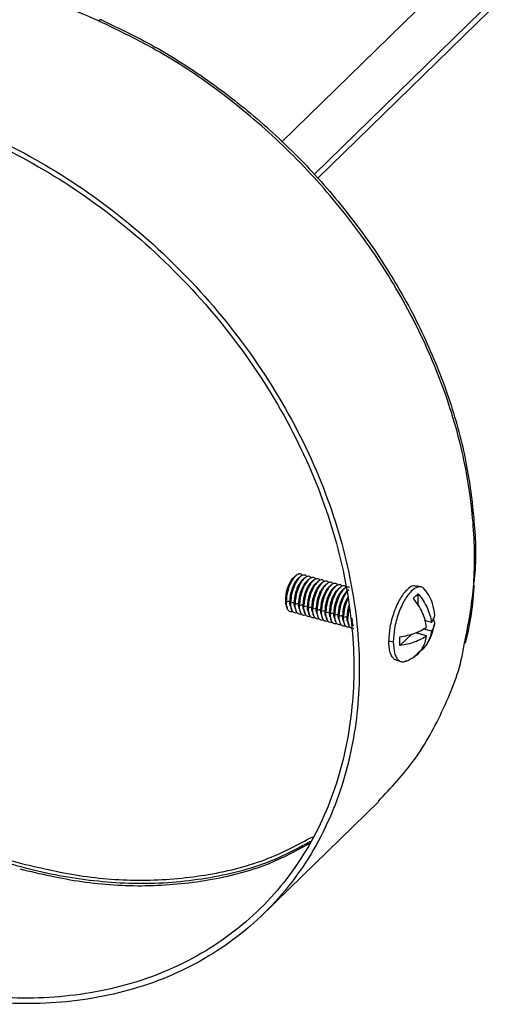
# Paper-space layout '_Trimétrica' of a CAD drawing. Header units: millimetres. Extents: x -1231 to -12, y 3188 to 3876.
# Tile 2 of 6: x -1176 to -1130, y 3293 to 3389. Entities that reach past the tile are written whole.
import ezdxf

# ---------------------------------------------------------------- set-up
doc = ezdxf.new("R2010")
doc.units = ezdxf.units.MM

psp = doc.layouts.new('_Trimétrica')

# ---------------------------------------------------------------- linework, layer by layer
at = {"color": 7, "linetype": 'Continuous', "lineweight": 25}
for p, q in [((-829.17, 3690.469), (-1150.513, 3376.829)), ((-825.21, 3688.082), (-1147.339, 3373.674)), ((-1146.999, 3373.272), (-825.672, 3686.896)), ((-1168.006, 3388.696), (-1168.089, 3388.708)), ((-1149.111, 3334.662), (-1149.346, 3334.459)), ((-1148.683, 3334.545), (-1148.918, 3334.342)), ((-1148.255, 3334.429), (-1148.49, 3334.226)), ((-1147.826, 3334.312), (-1148.061, 3334.11)), ((-1147.398, 3334.196), (-1147.633, 3333.993)), ((-1146.97, 3334.08), (-1147.205, 3333.877)), ((-1146.542, 3333.963), (-1146.777, 3333.76)), ((-1146.114, 3333.847), (-1146.348, 3333.644)), ((-1145.683, 3333.733), (-1145.918, 3333.53)), ((-1145.257, 3333.614), (-1145.492, 3333.411)), ((-1144.829, 3333.498), (-1145.064, 3333.295)), ((-1144.401, 3333.381), (-1144.636, 3333.178)), ((-1143.972, 3333.265), (-1144.207, 3333.062)), ((-1136.911, 3333.542), (-1137.354, 3333.663)), ((-1150.136, 3332.319), (-1150.049, 3332.12)), ((-1150.049, 3332.12), (-1149.707, 3332.202)), ((-1149.707, 3332.202), (-1149.621, 3332.004)), ((-1137.216, 3331.732), (-1137.216, 3332.879)), ((-1150.069, 3331.819), (-1149.97, 3331.526)), ((-1149.637, 3331.689), (-1149.537, 3331.395)), ((-1149.621, 3332.004), (-1149.279, 3332.086)), ((-1149.279, 3332.086), (-1149.192, 3331.888)), ((-1149.213, 3331.586), (-1149.114, 3331.294)), ((-1149.192, 3331.888), (-1148.851, 3331.97)), ((-1148.851, 3331.97), (-1148.764, 3331.771)), ((-1148.785, 3331.469), (-1148.686, 3331.177)), ((-1148.764, 3331.771), (-1148.423, 3331.853)), ((-1148.423, 3331.853), (-1148.336, 3331.655)), ((-1148.357, 3331.353), (-1148.257, 3331.061)), ((-1148.336, 3331.655), (-1147.995, 3331.737)), ((-1147.995, 3331.737), (-1147.908, 3331.538)), ((-1147.924, 3331.224), (-1147.824, 3330.929)), ((-1147.908, 3331.538), (-1147.566, 3331.62)), ((-1147.566, 3331.62), (-1147.48, 3331.422)), ((-1147.48, 3331.422), (-1147.138, 3331.504)), ((-1147.138, 3331.504), (-1147.051, 3331.306)), ((-1147.051, 3331.306), (-1146.71, 3331.388)), ((-1146.71, 3331.388), (-1146.623, 3331.189)), ((-1146.623, 3331.189), (-1146.282, 3331.271)), ((-1146.282, 3331.271), (-1146.195, 3331.073)), ((-1147.5, 3331.12), (-1147.401, 3330.828)), ((-1147.072, 3331.004), (-1146.973, 3330.712)), ((-1146.644, 3330.888), (-1146.544, 3330.595)), ((-1146.216, 3330.771), (-1146.116, 3330.479)), ((-1146.195, 3331.073), (-1145.854, 3331.155)), ((-1145.854, 3331.155), (-1145.767, 3330.957)), ((-1145.787, 3330.655), (-1145.688, 3330.363)), ((-1145.767, 3330.957), (-1145.425, 3331.038)), ((-1145.425, 3331.038), (-1145.339, 3330.84)), ((-1145.359, 3330.538), (-1145.26, 3330.246)), ((-1145.339, 3330.84), (-1144.997, 3330.922)), ((-1144.997, 3330.922), (-1144.91, 3330.724)), ((-1144.931, 3330.422), (-1144.832, 3330.13)), ((-1144.91, 3330.724), (-1144.569, 3330.806)), ((-1144.569, 3330.806), (-1144.482, 3330.607)), ((-1144.503, 3330.306), (-1144.403, 3330.014)), ((-1144.482, 3330.607), (-1144.141, 3330.689)), ((-1144.141, 3330.689), (-1144.054, 3330.491)), ((-1143.713, 3330.573), (-1143.626, 3330.375)), ((-1135.939, 3330.112), (-1136.601, 3330.292)), ((-1136.579, 3330.223), (-1136.529, 3330.272)), ((-1144.075, 3330.189), (-1143.975, 3329.897)), ((-1143.646, 3330.073), (-1143.547, 3329.781)), ((-1135.939, 3329.255), (-1136.741, 3329.473)), ((-1140.084, 3328.335), (-1139.642, 3328.215)), ((-1139, 3327.86), (-1137.818, 3329.014)), ((-1136.405, 3328.799), (-1137.495, 3329.095)), ((-1137.216, 3329.019), (-1137.216, 3329.213)), ((-1139.317, 3326.424), (-1138.875, 3326.304)), ((-1152.245, 3301.776), (-1141.045, 3312.708))]:
    psp.add_line(p, q, dxfattribs=at)
for start, end in [(7.44698, 36.89744), (324.13028, 352.43887), (292.63964, 304.50337)]:
    psp.add_arc((-1140.116, 3330.527), 4.516, start, end, dxfattribs=at)
for points in [[(-1168.291, 3388.609), (-1170.821, 3389.729), (-1173.4, 3390.648), (-1175.97, 3391.347)], [(-1137.683, 3332.424), (-1137.529, 3332.616), (-1137.37, 3332.772), (-1137.216, 3332.879)], [(-1139, 3327.86), (-1139.024, 3328.12), (-1139.024, 3328.412), (-1139, 3328.717)], [(-1137.449, 3326.922), (-1137.527, 3326.845), (-1137.606, 3326.78), (-1137.683, 3326.726)], [(-1137.216, 3327.181), (-1137.293, 3327.085), (-1137.371, 3326.998), (-1137.449, 3326.922)], [(-1183.308, 3309.353), (-1180.828, 3308.255), (-1178.301, 3307.354), (-1175.783, 3306.669)]]:
    psp.add_open_spline(points, degree=3, dxfattribs=at)
for points, knots in [([(-1168.089, 3388.708), (-1168.106, 3388.714), (-1168.156, 3388.731), (-1168.236, 3388.658), (-1168.291, 3388.609)], [0, 0, 0, 0, 0.3288, 1, 1, 1, 1]), ([(-1168.006, 3388.696), (-1166.275, 3387.869), (-1162.739, 3386.179), (-1157.562, 3382.855), (-1152.493, 3378.892), (-1147.695, 3374.275), (-1143.321, 3369.108), (-1139.514, 3363.508), (-1136.39, 3357.631), (-1134.031, 3351.646), (-1132.449, 3345.712), (-1131.718, 3340.015), (-1131.545, 3336.065), (-1131.797, 3334.119), (-1131.827, 3333.887)], [0, 0, 0, 0, 0.082243, 0.168051, 0.256941, 0.348291, 0.441358, 0.535308, 0.629259, 0.722326, 0.813676, 0.902566, 0.988374, 1, 1, 1, 1]), ([(-1132.742, 3327.937), (-1132.419, 3329.533), (-1131.723, 3332.975), (-1131.678, 3338.746), (-1132.449, 3345.109), (-1134.227, 3351.777), (-1137.005, 3358.523), (-1140.746, 3365.111), (-1145.33, 3371.3), (-1150.581, 3376.883), (-1156.288, 3381.68), (-1162.211, 3385.671), (-1166.294, 3387.644), (-1168.291, 3388.609)], [0, 0, 0, 0, 0.074729, 0.161147, 0.251444, 0.344887, 0.44055, 0.537364, 0.634178, 0.729842, 0.823284, 0.913582, 1, 1, 1, 1]), ([(-1187.17, 3380.415), (-1184.565, 3379.706), (-1181.861, 3378.747), (-1176.386, 3376.277), (-1173.615, 3374.766), (-1168.171, 3371.198), (-1165.5, 3369.141), (-1160.444, 3364.563), (-1158.06, 3362.042), (-1153.743, 3356.685), (-1151.81, 3353.849), (-1148.505, 3348.05), (-1147.132, 3345.088), (-1144.977, 3339.227), (-1144.194, 3336.328), (-1143.181, 3330.746), (-1142.949, 3328.063), (-1142.949, 3323.012), (-1143.181, 3320.456), (-1144.194, 3315.424), (-1144.977, 3312.951), (-1147.132, 3308.261), (-1148.505, 3306.045), (-1151.81, 3302.043), (-1153.743, 3300.258), (-1158.06, 3297.247), (-1160.444, 3296.022), (-1165.5, 3294.193), (-1168.171, 3293.588), (-1173.615, 3292.979), (-1176.386, 3292.973), (-1181.861, 3293.479), (-1184.565, 3293.99), (-1187.17, 3294.698)], [0, 0, 0, 0, 0.0625, 0.0625, 0.125, 0.125, 0.1875, 0.1875, 0.25, 0.25, 0.3125, 0.3125, 0.375, 0.375, 0.4375, 0.4375, 0.5, 0.5, 0.5625, 0.5625, 0.625, 0.625, 0.6875, 0.6875, 0.75, 0.75, 0.8125, 0.8125, 0.875, 0.875, 0.9375, 0.9375, 1, 1, 1, 1]), ([(-1187.17, 3379.9), (-1184.596, 3379.201), (-1181.925, 3378.253), (-1176.515, 3375.812), (-1173.777, 3374.319), (-1168.399, 3370.794), (-1165.76, 3368.762), (-1160.765, 3364.239), (-1158.409, 3361.748), (-1154.144, 3356.455), (-1152.235, 3353.653), (-1148.969, 3347.924), (-1147.612, 3344.998), (-1145.483, 3339.207), (-1144.71, 3336.343), (-1143.709, 3330.828), (-1143.48, 3328.177), (-1143.48, 3323.187), (-1143.709, 3320.661), (-1144.71, 3315.69), (-1145.483, 3313.246), (-1147.612, 3308.612), (-1148.969, 3306.424), (-1152.235, 3302.47), (-1154.144, 3300.706), (-1158.409, 3297.731), (-1160.765, 3296.521), (-1165.76, 3294.713), (-1168.399, 3294.115), (-1173.777, 3293.513), (-1176.515, 3293.508), (-1181.925, 3294.008), (-1184.596, 3294.512), (-1187.17, 3295.212)], [0, 0, 0, 0, 0.0625, 0.0625, 0.125, 0.125, 0.1875, 0.1875, 0.25, 0.25, 0.3125, 0.3125, 0.375, 0.375, 0.4375, 0.4375, 0.5, 0.5, 0.5625, 0.5625, 0.625, 0.625, 0.6875, 0.6875, 0.75, 0.75, 0.8125, 0.8125, 0.875, 0.875, 0.9375, 0.9375, 1, 1, 1, 1]), ([(-1149.351, 3334.443), (-1149.364, 3334.435), (-1149.468, 3334.374), (-1149.628, 3334.128), (-1149.802, 3333.8), (-1149.921, 3333.504), (-1150.017, 3333.193), (-1150.11, 3332.782), (-1150.126, 3332.501), (-1150.136, 3332.319)], [0, 0, 0, 0, 0.032056, 0.263824, 0.39003, 0.516028, 0.642234, 0.768233, 1, 1, 1, 1]), ([(-1148.466, 3334.66), (-1148.488, 3334.693), (-1148.547, 3334.778), (-1148.673, 3334.833), (-1148.879, 3334.831), (-1149.162, 3334.653), (-1149.445, 3334.278), (-1149.652, 3333.879), (-1149.794, 3333.529), (-1149.908, 3333.157), (-1150.019, 3332.67), (-1150.037, 3332.337), (-1150.049, 3332.12)], [0, 0, 0, 0, 0.050075, 0.13344, 0.215073, 0.366717, 0.518361, 0.599993, 0.683358, 0.766723, 0.848356, 1, 1, 1, 1]), ([(-1148.923, 3334.326), (-1148.935, 3334.319), (-1149.039, 3334.258), (-1149.2, 3334.012), (-1149.373, 3333.685), (-1149.493, 3333.388), (-1149.589, 3333.075), (-1149.682, 3332.665), (-1149.698, 3332.384), (-1149.707, 3332.202)], [0, 0, 0, 0, 0.0320582, 0.2638385, 0.3886099, 0.5160291, 0.6434483, 0.7682197, 1, 1, 1, 1]), ([(-1148.075, 3334.575), (-1148.085, 3334.595), (-1148.159, 3334.741), (-1148.397, 3334.737), (-1148.732, 3334.541), (-1149.078, 3334.08), (-1149.377, 3333.426), (-1149.583, 3332.672), (-1149.608, 3332.221), (-1149.621, 3332.004)], [0, 0, 0, 0, 0.027141, 0.1957, 0.351428, 0.507155, 0.675714, 0.844272, 1, 1, 1, 1]), ([(-1148.495, 3334.21), (-1148.507, 3334.203), (-1148.611, 3334.142), (-1148.771, 3333.896), (-1148.945, 3333.568), (-1149.064, 3333.272), (-1149.161, 3332.959), (-1149.254, 3332.548), (-1149.269, 3332.268), (-1149.279, 3332.086)], [0, 0, 0, 0, 0.032058, 0.263839, 0.38861, 0.516029, 0.643448, 0.76822, 1, 1, 1, 1]), ([(-1147.609, 3334.428), (-1147.632, 3334.46), (-1147.691, 3334.545), (-1147.817, 3334.6), (-1148.022, 3334.598), (-1148.306, 3334.421), (-1148.589, 3334.045), (-1148.795, 3333.647), (-1148.937, 3333.296), (-1149.052, 3332.924), (-1149.162, 3332.437), (-1149.181, 3332.104), (-1149.192, 3331.888)], [0, 0, 0, 0, 0.050075, 0.13344, 0.215073, 0.366717, 0.518361, 0.599993, 0.683358, 0.766723, 0.848356, 1, 1, 1, 1]), ([(-1148.066, 3334.094), (-1148.079, 3334.086), (-1148.183, 3334.025), (-1148.343, 3333.78), (-1148.517, 3333.452), (-1148.636, 3333.156), (-1148.733, 3332.842), (-1148.826, 3332.432), (-1148.841, 3332.152), (-1148.851, 3331.97)], [0, 0, 0, 0, 0.032058, 0.263839, 0.38861, 0.516029, 0.643448, 0.76822, 1, 1, 1, 1]), ([(-1147.181, 3334.311), (-1147.203, 3334.343), (-1147.262, 3334.429), (-1147.389, 3334.484), (-1147.594, 3334.482), (-1147.878, 3334.304), (-1148.161, 3333.928), (-1148.367, 3333.53), (-1148.509, 3333.18), (-1148.624, 3332.808), (-1148.734, 3332.321), (-1148.752, 3331.988), (-1148.764, 3331.771)], [0, 0, 0, 0, 0.050075, 0.13344, 0.215073, 0.366717, 0.518361, 0.599993, 0.683358, 0.766723, 0.848356, 1, 1, 1, 1]), ([(-1146.753, 3334.195), (-1146.775, 3334.227), (-1146.834, 3334.312), (-1146.96, 3334.368), (-1147.166, 3334.366), (-1147.449, 3334.188), (-1147.732, 3333.812), (-1147.939, 3333.414), (-1148.081, 3333.064), (-1148.195, 3332.691), (-1148.306, 3332.204), (-1148.324, 3331.871), (-1148.336, 3331.655)], [0, 0, 0, 0, 0.050075, 0.13344, 0.215073, 0.366717, 0.518361, 0.599993, 0.683358, 0.766723, 0.848356, 1, 1, 1, 1]), ([(-1146.325, 3334.079), (-1146.347, 3334.111), (-1146.406, 3334.196), (-1146.532, 3334.251), (-1146.738, 3334.249), (-1147.021, 3334.072), (-1147.304, 3333.696), (-1147.511, 3333.297), (-1147.653, 3332.947), (-1147.767, 3332.575), (-1147.878, 3332.088), (-1147.896, 3331.755), (-1147.908, 3331.538)], [0, 0, 0, 0, 0.050075, 0.13344, 0.215073, 0.366717, 0.518361, 0.599993, 0.683358, 0.766723, 0.848356, 1, 1, 1, 1]), ([(-1145.897, 3333.962), (-1145.919, 3333.994), (-1145.978, 3334.08), (-1146.104, 3334.135), (-1146.309, 3334.133), (-1146.593, 3333.955), (-1146.876, 3333.579), (-1147.082, 3333.181), (-1147.224, 3332.831), (-1147.339, 3332.459), (-1147.45, 3331.971), (-1147.468, 3331.638), (-1147.48, 3331.422)], [0, 0, 0, 0, 0.050075, 0.13344, 0.215073, 0.366717, 0.518361, 0.599993, 0.683358, 0.766723, 0.848356, 1, 1, 1, 1]), ([(-1147.638, 3333.977), (-1147.651, 3333.97), (-1147.755, 3333.909), (-1147.915, 3333.663), (-1148.088, 3333.336), (-1148.208, 3333.039), (-1148.304, 3332.726), (-1148.398, 3332.316), (-1148.413, 3332.035), (-1148.423, 3331.853)], [0, 0, 0, 0, 0.032058, 0.263839, 0.38861, 0.516029, 0.643448, 0.76822, 1, 1, 1, 1]), ([(-1147.21, 3333.861), (-1147.223, 3333.853), (-1147.327, 3333.792), (-1147.487, 3333.547), (-1147.66, 3333.219), (-1147.78, 3332.923), (-1147.876, 3332.61), (-1147.969, 3332.199), (-1147.985, 3331.919), (-1147.995, 3331.737)], [0, 0, 0, 0, 0.032058, 0.263839, 0.38861, 0.516029, 0.643448, 0.76822, 1, 1, 1, 1]), ([(-1146.782, 3333.744), (-1146.794, 3333.737), (-1146.898, 3333.676), (-1147.11, 3333.356), (-1147.361, 3332.822), (-1147.535, 3332.182), (-1147.556, 3331.803), (-1147.566, 3331.62)], [0, 0, 0, 0, 0.0321427, 0.2645334, 0.5160713, 0.7676093, 1, 1, 1, 1]), ([(-1146.353, 3333.628), (-1146.366, 3333.621), (-1146.47, 3333.56), (-1146.63, 3333.314), (-1146.804, 3332.987), (-1146.923, 3332.69), (-1147.02, 3332.377), (-1147.113, 3331.967), (-1147.128, 3331.686), (-1147.138, 3331.504)], [0, 0, 0, 0, 0.0320582, 0.2638385, 0.3886099, 0.5160291, 0.6434483, 0.7682197, 1, 1, 1, 1]), ([(-1145.47, 3333.847), (-1145.491, 3333.879), (-1145.55, 3333.964), (-1145.676, 3334.019), (-1145.881, 3334.017), (-1146.165, 3333.839), (-1146.448, 3333.463), (-1146.654, 3333.065), (-1146.796, 3332.714), (-1146.911, 3332.342), (-1147.021, 3331.855), (-1147.04, 3331.522), (-1147.051, 3331.306)], [0, 0, 0, 0, 0.049349, 0.132778, 0.214473, 0.366233, 0.517993, 0.599688, 0.683116, 0.766545, 0.84824, 1, 1, 1, 1]), ([(-1145.923, 3333.513), (-1145.936, 3333.505), (-1146.041, 3333.444), (-1146.202, 3333.198), (-1146.375, 3332.87), (-1146.495, 3332.574), (-1146.592, 3332.261), (-1146.685, 3331.85), (-1146.7, 3331.57), (-1146.71, 3331.388)], [0, 0, 0, 0, 0.033868, 0.265215, 0.389753, 0.516934, 0.644115, 0.768653, 1, 1, 1, 1]), ([(-1145.04, 3333.729), (-1145.062, 3333.761), (-1145.121, 3333.847), (-1145.248, 3333.902), (-1145.453, 3333.9), (-1145.737, 3333.722), (-1146.02, 3333.347), (-1146.226, 3332.948), (-1146.368, 3332.598), (-1146.483, 3332.226), (-1146.593, 3331.739), (-1146.611, 3331.406), (-1146.623, 3331.189)], [0, 0, 0, 0, 0.050075, 0.13344, 0.215073, 0.366717, 0.518361, 0.599993, 0.683358, 0.766723, 0.848356, 1, 1, 1, 1]), ([(-1145.497, 3333.395), (-1145.51, 3333.388), (-1145.614, 3333.327), (-1145.774, 3333.081), (-1145.947, 3332.754), (-1146.067, 3332.457), (-1146.163, 3332.144), (-1146.256, 3331.734), (-1146.272, 3331.453), (-1146.282, 3331.271)], [0, 0, 0, 0, 0.032058, 0.263839, 0.38861, 0.516029, 0.643448, 0.76822, 1, 1, 1, 1]), ([(-1144.612, 3333.613), (-1144.634, 3333.645), (-1144.693, 3333.73), (-1144.819, 3333.786), (-1145.025, 3333.784), (-1145.308, 3333.606), (-1145.591, 3333.23), (-1145.798, 3332.832), (-1145.94, 3332.482), (-1146.054, 3332.109), (-1146.165, 3331.622), (-1146.183, 3331.289), (-1146.195, 3331.073)], [0, 0, 0, 0, 0.050075, 0.13344, 0.215073, 0.366717, 0.518361, 0.599993, 0.683358, 0.766723, 0.848356, 1, 1, 1, 1]), ([(-1145.069, 3333.279), (-1145.082, 3333.272), (-1145.186, 3333.211), (-1145.346, 3332.965), (-1145.519, 3332.637), (-1145.639, 3332.341), (-1145.735, 3332.028), (-1145.828, 3331.617), (-1145.844, 3331.337), (-1145.854, 3331.155)], [0, 0, 0, 0, 0.032058, 0.263839, 0.38861, 0.516029, 0.643448, 0.76822, 1, 1, 1, 1]), ([(-1144.184, 3333.497), (-1144.206, 3333.529), (-1144.265, 3333.614), (-1144.391, 3333.669), (-1144.596, 3333.667), (-1144.88, 3333.49), (-1145.163, 3333.114), (-1145.37, 3332.716), (-1145.512, 3332.365), (-1145.626, 3331.993), (-1145.737, 3331.506), (-1145.755, 3331.173), (-1145.767, 3330.957)], [0, 0, 0, 0, 0.050075, 0.13344, 0.215073, 0.366717, 0.518361, 0.599993, 0.683358, 0.766723, 0.848356, 1, 1, 1, 1]), ([(-1144.641, 3333.163), (-1144.653, 3333.155), (-1144.757, 3333.094), (-1144.918, 3332.849), (-1145.091, 3332.521), (-1145.211, 3332.224), (-1145.307, 3331.911), (-1145.4, 3331.501), (-1145.415, 3331.221), (-1145.425, 3331.038)], [0, 0, 0, 0, 0.032058, 0.263839, 0.38861, 0.516029, 0.643448, 0.76822, 1, 1, 1, 1]), ([(-1143.895, 3333.505), (-1143.918, 3333.52), (-1143.987, 3333.561), (-1144.17, 3333.545), (-1144.451, 3333.375), (-1144.735, 3332.997), (-1144.941, 3332.599), (-1145.083, 3332.249), (-1145.198, 3331.877), (-1145.308, 3331.39), (-1145.327, 3331.057), (-1145.339, 3330.84)], [0, 0, 0, 0, 0.046539, 0.136358, 0.30321, 0.470061, 0.55988, 0.651605, 0.74333, 0.833149, 1, 1, 1, 1]), ([(-1143.973, 3333.249), (-1143.99, 3333.24), (-1144.115, 3333.167), (-1144.307, 3332.873), (-1144.513, 3332.484), (-1144.655, 3332.132), (-1144.77, 3331.76), (-1144.88, 3331.273), (-1144.898, 3330.94), (-1144.91, 3330.724)], [0, 0, 0, 0, 0.03551, 0.266464, 0.39079, 0.517755, 0.64472, 0.769046, 1, 1, 1, 1]), ([(-1137.373, 3333.588), (-1137.475, 3333.628), (-1137.754, 3333.74), (-1138.338, 3333.318), (-1139.011, 3332.44), (-1139.603, 3331.14), (-1140.009, 3329.653), (-1140.06, 3328.762), (-1140.084, 3328.335)], [0, 0, 0, 0, 0.100443, 0.274614, 0.448786, 0.637307, 0.825829, 1, 1, 1, 1]), ([(-1136.544, 3333.204), (-1136.579, 3333.276), (-1136.736, 3333.602), (-1137.224, 3333.615), (-1137.889, 3333.22), (-1138.571, 3332.313), (-1139.16, 3331.022), (-1139.567, 3329.532), (-1139.617, 3328.642), (-1139.642, 3328.215)], [0, 0, 0, 0, 0.046488, 0.211695, 0.364326, 0.516956, 0.682163, 0.847369, 1, 1, 1, 1]), ([(-1132.602, 3328.106), (-1132.521, 3328.443), (-1132.215, 3329.712), (-1131.922, 3331.573), (-1131.809, 3333.127), (-1131.768, 3333.689)], [0, 0, 0, 0, 0.1874184, 0.7062526, 1, 1, 1, 1]), ([(-1150.136, 3332.319), (-1150.133, 3332.141), (-1150.131, 3331.945), (-1150.072, 3331.845), (-1150.067, 3331.835)], [0, 0, 0, 0, 0.902415, 1, 1, 1, 1]), ([(-1149.635, 3331.696), (-1149.642, 3331.713), (-1149.693, 3331.838), (-1149.701, 3332.033), (-1149.707, 3332.202)], [0, 0, 0, 0, 0.137081, 1, 1, 1, 1]), ([(-1144.212, 3333.046), (-1144.225, 3333.039), (-1144.329, 3332.978), (-1144.489, 3332.732), (-1144.663, 3332.405), (-1144.782, 3332.108), (-1144.879, 3331.795), (-1144.972, 3331.385), (-1144.987, 3331.104), (-1144.997, 3330.922)], [0, 0, 0, 0, 0.0320582, 0.2638385, 0.3886099, 0.5160291, 0.6434483, 0.7682197, 1, 1, 1, 1]), ([(-1144.101, 3332.533), (-1144.146, 3332.452), (-1144.236, 3332.286), (-1144.354, 3331.992), (-1144.451, 3331.679), (-1144.544, 3331.268), (-1144.559, 3330.988), (-1144.569, 3330.806)], [0, 0, 0, 0, 0.16495, 0.338982, 0.513014, 0.68343, 1, 1, 1, 1]), ([(-1144.073, 3332.377), (-1144.076, 3332.372), (-1144.132, 3332.263), (-1144.226, 3332.013), (-1144.342, 3331.645), (-1144.452, 3331.156), (-1144.47, 3330.824), (-1144.482, 3330.607)], [0, 0, 0, 0, 0.009701, 0.216088, 0.422476, 0.624574, 1, 1, 1, 1]), ([(-1136.405, 3329.656), (-1136.457, 3330.121), (-1136.596, 3330.614), (-1137.036, 3331.568), (-1137.336, 3332.025), (-1137.683, 3332.424)], [0, 0, 0, 0, 0.5, 0.5, 1, 1, 1, 1]), ([(-1137.216, 3332.879), (-1136.87, 3332.481), (-1136.569, 3332.023), (-1136.129, 3331.07), (-1135.991, 3330.576), (-1135.939, 3330.112)], [0, 0, 0, 0, 0.5, 0.5, 1, 1, 1, 1]), ([(-1149.438, 3331.185), (-1149.455, 3331.173), (-1149.59, 3331.083), (-1149.803, 3331.19), (-1150.011, 3331.523), (-1150.037, 3331.927), (-1150.049, 3332.12)], [0, 0, 0, 0, 0.046962, 0.372912, 0.698862, 1, 1, 1, 1]), ([(-1149.042, 3331.048), (-1149.048, 3331.044), (-1149.113, 3331.002), (-1149.222, 3331.029), (-1149.366, 3331.091), (-1149.48, 3331.243), (-1149.591, 3331.513), (-1149.609, 3331.811), (-1149.621, 3332.004)], [0, 0, 0, 0, 0.016915, 0.183538, 0.353696, 0.523854, 0.690476, 1, 1, 1, 1]), ([(-1149.211, 3331.592), (-1149.217, 3331.605), (-1149.266, 3331.726), (-1149.273, 3331.916), (-1149.279, 3332.086)], [0, 0, 0, 0, 0.107474, 1, 1, 1, 1]), ([(-1148.581, 3330.952), (-1148.598, 3330.941), (-1148.734, 3330.85), (-1148.947, 3330.958), (-1149.155, 3331.29), (-1149.18, 3331.694), (-1149.192, 3331.888)], [0, 0, 0, 0, 0.046962, 0.372912, 0.698862, 1, 1, 1, 1]), ([(-1148.782, 3331.486), (-1148.788, 3331.495), (-1148.846, 3331.596), (-1148.849, 3331.792), (-1148.851, 3331.97)], [0, 0, 0, 0, 0.097585, 1, 1, 1, 1]), ([(-1148.204, 3330.804), (-1148.286, 3330.783), (-1148.365, 3330.79), (-1148.507, 3330.863), (-1148.57, 3330.93), (-1148.669, 3331.112), (-1148.706, 3331.228), (-1148.754, 3331.485), (-1148.764, 3331.627), (-1148.764, 3331.771)], [0, 0, 0, 0, 0.25, 0.25, 0.5, 0.5, 0.75, 0.75, 1, 1, 1, 1]), ([(-1148.354, 3331.369), (-1148.36, 3331.379), (-1148.418, 3331.479), (-1148.421, 3331.676), (-1148.423, 3331.853)], [0, 0, 0, 0, 0.097585, 1, 1, 1, 1]), ([(-1147.758, 3330.699), (-1147.764, 3330.695), (-1147.829, 3330.653), (-1147.938, 3330.68), (-1148.081, 3330.741), (-1148.195, 3330.893), (-1148.306, 3331.164), (-1148.324, 3331.461), (-1148.336, 3331.655)], [0, 0, 0, 0, 0.016915, 0.183538, 0.353696, 0.523854, 0.690476, 1, 1, 1, 1]), ([(-1147.922, 3331.231), (-1147.929, 3331.248), (-1147.981, 3331.372), (-1147.988, 3331.568), (-1147.995, 3331.737)], [0, 0, 0, 0, 0.137081, 1, 1, 1, 1]), ([(-1147.33, 3330.582), (-1147.336, 3330.578), (-1147.4, 3330.536), (-1147.509, 3330.564), (-1147.653, 3330.625), (-1147.767, 3330.777), (-1147.878, 3331.047), (-1147.896, 3331.345), (-1147.908, 3331.538)], [0, 0, 0, 0, 0.016915, 0.183538, 0.353696, 0.523854, 0.690476, 1, 1, 1, 1]), ([(-1147.499, 3331.127), (-1147.504, 3331.14), (-1147.553, 3331.261), (-1147.56, 3331.451), (-1147.566, 3331.62)], [0, 0, 0, 0, 0.107474, 1, 1, 1, 1]), ([(-1146.901, 3330.466), (-1146.907, 3330.462), (-1146.972, 3330.42), (-1147.081, 3330.448), (-1147.225, 3330.509), (-1147.339, 3330.661), (-1147.45, 3330.931), (-1147.468, 3331.229), (-1147.48, 3331.422)], [0, 0, 0, 0, 0.016915, 0.183538, 0.353696, 0.523854, 0.690476, 1, 1, 1, 1]), ([(-1147.069, 3331.02), (-1147.075, 3331.03), (-1147.133, 3331.13), (-1147.136, 3331.327), (-1147.138, 3331.504)], [0, 0, 0, 0, 0.097585, 1, 1, 1, 1]), ([(-1146.44, 3330.37), (-1146.457, 3330.359), (-1146.593, 3330.268), (-1146.806, 3330.376), (-1147.014, 3330.708), (-1147.039, 3331.112), (-1147.051, 3331.306)], [0, 0, 0, 0, 0.046962, 0.372912, 0.698862, 1, 1, 1, 1]), ([(-1146.641, 3330.904), (-1146.647, 3330.914), (-1146.705, 3331.014), (-1146.708, 3331.21), (-1146.71, 3331.388)], [0, 0, 0, 0, 0.0975851, 1, 1, 1, 1]), ([(-1146.045, 3330.233), (-1146.051, 3330.229), (-1146.116, 3330.187), (-1146.225, 3330.215), (-1146.368, 3330.276), (-1146.482, 3330.428), (-1146.593, 3330.698), (-1146.611, 3330.996), (-1146.623, 3331.189)], [0, 0, 0, 0, 0.016915, 0.183538, 0.353696, 0.523854, 0.690476, 1, 1, 1, 1]), ([(-1146.214, 3330.778), (-1146.219, 3330.791), (-1146.269, 3330.912), (-1146.276, 3331.102), (-1146.282, 3331.271)], [0, 0, 0, 0, 0.107474, 1, 1, 1, 1]), ([(-1143.959, 3331.752), (-1143.98, 3331.688), (-1144.034, 3331.522), (-1144.114, 3331.151), (-1144.13, 3330.871), (-1144.141, 3330.689)], [0, 0, 0, 0, 0.180647, 0.467371, 1, 1, 1, 1]), ([(-1143.914, 3331.503), (-1143.942, 3331.385), (-1144.027, 3331.035), (-1144.043, 3330.708), (-1144.054, 3330.491)], [0, 0, 0, 0, 0.337365, 1, 1, 1, 1]), ([(-1145.617, 3330.117), (-1145.623, 3330.113), (-1145.688, 3330.071), (-1145.797, 3330.098), (-1145.94, 3330.16), (-1146.054, 3330.312), (-1146.165, 3330.582), (-1146.183, 3330.88), (-1146.195, 3331.073)], [0, 0, 0, 0, 0.016915, 0.183538, 0.353696, 0.523854, 0.690476, 1, 1, 1, 1]), ([(-1145.786, 3330.661), (-1145.791, 3330.674), (-1145.841, 3330.795), (-1145.847, 3330.985), (-1145.854, 3331.155)], [0, 0, 0, 0, 0.107474, 1, 1, 1, 1]), ([(-1145.189, 3330), (-1145.195, 3329.996), (-1145.259, 3329.954), (-1145.368, 3329.982), (-1145.512, 3330.043), (-1145.626, 3330.195), (-1145.737, 3330.466), (-1145.755, 3330.763), (-1145.767, 3330.957)], [0, 0, 0, 0, 0.016915, 0.183538, 0.353696, 0.523854, 0.690476, 1, 1, 1, 1]), ([(-1145.357, 3330.545), (-1145.363, 3330.558), (-1145.412, 3330.679), (-1145.419, 3330.869), (-1145.425, 3331.038)], [0, 0, 0, 0, 0.1074744, 1, 1, 1, 1]), ([(-1144.778, 3329.873), (-1144.86, 3329.852), (-1144.94, 3329.859), (-1145.082, 3329.932), (-1145.144, 3329.999), (-1145.244, 3330.181), (-1145.281, 3330.297), (-1145.328, 3330.554), (-1145.339, 3330.696), (-1145.339, 3330.84)], [0, 0, 0, 0, 0.25, 0.25, 0.5, 0.5, 0.75, 0.75, 1, 1, 1, 1]), ([(-1144.928, 3330.438), (-1144.934, 3330.448), (-1144.992, 3330.548), (-1144.995, 3330.745), (-1144.997, 3330.922)], [0, 0, 0, 0, 0.097585, 1, 1, 1, 1]), ([(-1144.332, 3329.768), (-1144.338, 3329.764), (-1144.403, 3329.722), (-1144.512, 3329.749), (-1144.656, 3329.81), (-1144.77, 3329.962), (-1144.88, 3330.233), (-1144.898, 3330.53), (-1144.91, 3330.724)], [0, 0, 0, 0, 0.016915, 0.183538, 0.353696, 0.523854, 0.690476, 1, 1, 1, 1]), ([(-1144.501, 3330.312), (-1144.506, 3330.325), (-1144.556, 3330.446), (-1144.563, 3330.636), (-1144.569, 3330.806)], [0, 0, 0, 0, 0.107474, 1, 1, 1, 1]), ([(-1143.904, 3329.651), (-1143.91, 3329.647), (-1143.975, 3329.605), (-1144.084, 3329.633), (-1144.227, 3329.694), (-1144.341, 3329.846), (-1144.452, 3330.116), (-1144.47, 3330.414), (-1144.482, 3330.607)], [0, 0, 0, 0, 0.016915, 0.183538, 0.353696, 0.523854, 0.690476, 1, 1, 1, 1]), ([(-1144.073, 3330.196), (-1144.078, 3330.209), (-1144.128, 3330.33), (-1144.135, 3330.52), (-1144.141, 3330.689)], [0, 0, 0, 0, 0.107474, 1, 1, 1, 1]), ([(-1143.476, 3329.535), (-1143.482, 3329.531), (-1143.546, 3329.489), (-1143.656, 3329.517), (-1143.799, 3329.578), (-1143.913, 3329.73), (-1144.024, 3330), (-1144.042, 3330.298), (-1144.054, 3330.491)], [0, 0, 0, 0, 0.016915, 0.183538, 0.353696, 0.523854, 0.690476, 1, 1, 1, 1]), ([(-1143.645, 3330.079), (-1143.65, 3330.093), (-1143.7, 3330.214), (-1143.706, 3330.403), (-1143.713, 3330.573)], [0, 0, 0, 0, 0.107474, 1, 1, 1, 1]), ([(-1143.544, 3329.786), (-1143.551, 3329.802), (-1143.61, 3329.947), (-1143.618, 3330.173), (-1143.626, 3330.375)], [0, 0, 0, 0, 0.112305, 1, 1, 1, 1]), ([(-1135.939, 3330.112), (-1135.737, 3330.418), (-1135.517, 3330.751), (-1135.651, 3331.084), (-1135.662, 3331.112)], [0, 0, 0, 0, 0.915729, 1, 1, 1, 1]), ([(-1135.797, 3330.533), (-1135.714, 3330.344), (-1135.525, 3329.914), (-1135.79, 3329.492), (-1135.939, 3329.255)], [0, 0, 0, 0, 0.438787, 1, 1, 1, 1]), ([(-1139, 3328.717), (-1138.488, 3328.785), (-1137.983, 3328.903), (-1137.09, 3329.226), (-1136.703, 3329.431), (-1136.405, 3329.656)], [0, 0, 0, 0, 0.5, 0.5, 1, 1, 1, 1]), ([(-1139.315, 3326.43), (-1139.404, 3326.465), (-1139.589, 3326.537), (-1139.806, 3326.833), (-1140.025, 3327.365), (-1140.061, 3327.953), (-1140.084, 3328.335)], [0, 0, 0, 0, 0.194013, 0.406212, 0.614002, 1, 1, 1, 1]), ([(-1136.405, 3328.799), (-1136.703, 3328.574), (-1137.09, 3328.369), (-1137.983, 3328.046), (-1138.488, 3327.928), (-1139, 3327.86)], [0, 0, 0, 0, 0.5, 0.5, 1, 1, 1, 1]), ([(-1137.683, 3326.726), (-1137.336, 3326.936), (-1137.036, 3327.23), (-1136.596, 3327.945), (-1136.457, 3328.363), (-1136.405, 3328.799)], [0, 0, 0, 0, 0.5, 0.5, 1, 1, 1, 1]), ([(-1135.939, 3329.255), (-1135.991, 3328.818), (-1136.129, 3328.4), (-1136.569, 3327.686), (-1136.87, 3327.392), (-1137.216, 3327.181)], [0, 0, 0, 0, 0.5, 0.5, 1, 1, 1, 1]), ([(-1141.079, 3312.74), (-1139.861, 3314.027), (-1137.34, 3316.693), (-1134.695, 3321.645), (-1133.141, 3325.472), (-1132.783, 3327.684), (-1132.742, 3327.937)], [0, 0, 0, 0, 0.308742, 0.639259, 0.958652, 1, 1, 1, 1]), ([(-1139.642, 3328.215), (-1139.618, 3327.833), (-1139.582, 3327.246), (-1139.364, 3326.711), (-1139.139, 3326.413), (-1138.856, 3326.285), (-1138.606, 3326.245), (-1138.441, 3326.361), (-1138.392, 3326.395)], [0, 0, 0, 0, 0.294215, 0.452596, 0.614338, 0.77608, 0.934461, 1, 1, 1, 1]), ([(-1175.783, 3306.669), (-1173.782, 3306.204), (-1169.69, 3305.252), (-1163.552, 3304.901), (-1157.489, 3305.461), (-1151.999, 3306.858), (-1148.885, 3308.522), (-1147.476, 3309.274)], [0, 0, 0, 0, 0.194255, 0.397228, 0.607272, 0.822308, 1, 1, 1, 1]), ([(-1183.406, 3309.072), (-1181.31, 3308.232), (-1177.011, 3306.509), (-1170.351, 3305.059), (-1163.573, 3304.548), (-1156.956, 3305.228), (-1151.58, 3306.692), (-1148.713, 3308.267), (-1147.679, 3308.835)], [0, 0, 0, 0, 0.165537, 0.339423, 0.520144, 0.705726, 0.893839, 1, 1, 1, 1]), ([(-1175.97, 3306.144), (-1173.952, 3305.675), (-1169.827, 3304.715), (-1163.638, 3304.361), (-1157.528, 3304.929), (-1152.119, 3306.292), (-1149.093, 3307.902), (-1147.788, 3308.597)], [0, 0, 0, 0, 0.197119, 0.403086, 0.616226, 0.834433, 1, 1, 1, 1])]:
    psp.add_open_spline(points, degree=3, knots=knots, dxfattribs=at)

doc.saveas('drawing.dxf')
